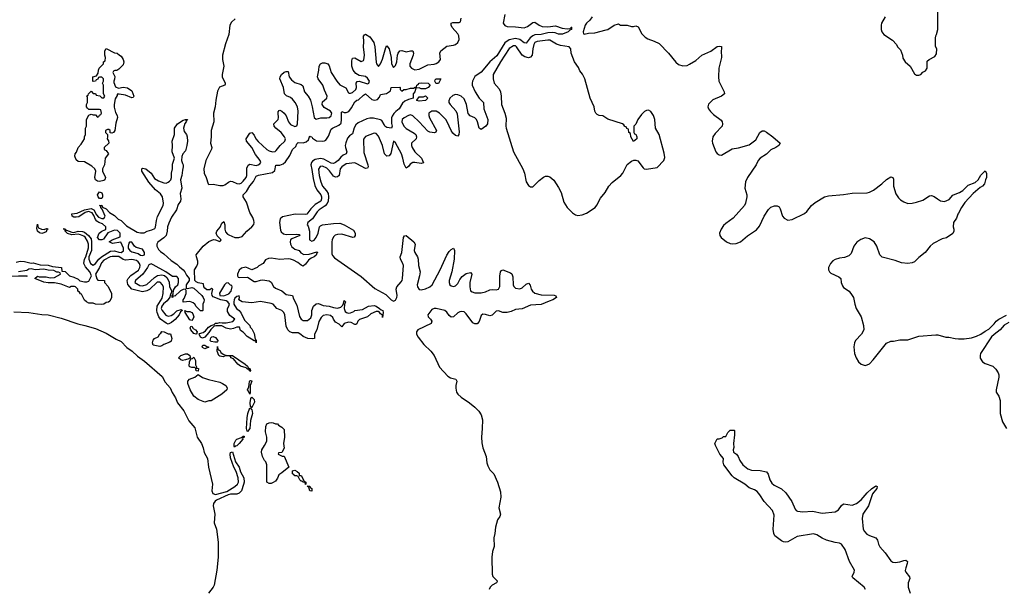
# Model space of a CAD drawing. Header units: inches. Extents: x 2494115 to 2685112, y 774173 to 915163.
# Tile 46 of 215: x 2521244 to 2530429, y 861650 to 866962. Entities that reach past the tile are written whole.
import ezdxf

# ---------------------------------------------------------------- set-up
doc = ezdxf.new("R2010")
doc.units = ezdxf.units.IN
doc.header["$MEASUREMENT"] = 0
doc.layers.add('C5826', color=7, linetype='Continuous')
doc.layers.add('C5836', color=7, linetype='Continuous')

msp = doc.modelspace()

# ---------------------------------------------------------------- linework, layer by layer
at = {"layer": 'C5826', "color": 5}
for points, elevation in [([(2525768.7, 867010), (2525754.1, 866930), (2525768.2, 866908.2), (2525790, 866899.9), (2525870, 866895.9), (2525950, 866884.9), (2525982.5, 866897.5), (2526030, 866937), (2526050, 866939), (2526089.7, 866909.7), (2526119, 866899), (2526170, 866895.9), (2526243.2, 866903.3), (2526303.7, 866883.7), (2526350, 866876.6), (2526379.5, 866880.5), (2526391.2, 866891.2), (2526396, 866890), (2526392.1, 866887.9), (2526392.1, 866870), (2526375.2, 866864.8), (2526360.9, 866850), (2526306.9, 866826.9), (2526270, 866827.2), (2526238.6, 866838.5), (2526210, 866842.8), (2526170, 866838.9), (2526110, 866824.1), (2526050, 866819.3), (2526029.3, 866810.7), (2526006.8, 866793.2), (2525970, 866741.9), (2525950, 866745.3), (2525910, 866778), (2525870, 866787.2), (2525810, 866774.6), (2525770, 866744.6), (2525693.7, 866626.3), (2525629, 866570), (2525550, 866471.8), (2525489.1, 866430.9), (2525468.7, 866390), (2525463.8, 866370), (2525465.4, 866350), (2525493.3, 866290), (2525530, 866231.2), (2525570.8, 866190), (2525574.4, 866130), (2525609.6, 866030), (2525608.7, 865990), (2525591.8, 865968.2), (2525550, 865937.7), (2525530, 865949.6), (2525515, 866010), (2525505.4, 866030), (2525490, 866046.6), (2525446.1, 866066.1), (2525427.8, 866087.8), (2525413.2, 866170), (2525390, 866223.4), (2525362, 866250), (2525330, 866262.2), (2525310, 866263.1), (2525286.1, 866253.9), (2525258.1, 866230), (2525246.8, 866206.8), (2525247, 866190), (2525258.3, 866170), (2525312.3, 866112.3), (2525325.1, 866085.1), (2525344.8, 865915.2), (2525342, 865890), (2525330, 865877.3), (2525310, 865883.4), (2525284.8, 865904.8), (2525267.6, 865927.6), (2525232.4, 866010), (2525219.5, 866030), (2525159.4, 866090), (2525130, 866110.3), (2525090, 866109.4), (2525060.7, 866090), (2525060.5, 866070), (2525067.9, 866047.9), (2525132.9, 865930), (2525126.7, 865913.3), (2525112.2, 865907.8), (2525070, 865911.9), (2525050, 865922.7), (2524970, 866009.3), (2524910, 866064.1), (2524890, 866073.3), (2524870.1, 866069.9), (2524830, 866046.3), (2524813.1, 866030), (2524809.1, 866010), (2524828.6, 865970), (2524850, 865946.3), (2524923.7, 865903.7), (2524937.9, 865890), (2524946.4, 865870), (2524941.3, 865850), (2524900.1, 865810), (2524898.7, 865790), (2524904.3, 865770), (2524930, 865730.1), (2524992.4, 865670), (2525010, 865626.6), (2524990, 865620.8), (2524930.8, 865630.8), (2524910, 865629.9), (2524885.5, 865614.5), (2524870, 865594.2), (2524850, 865578.3), (2524830, 865614), (2524819.3, 865670), (2524805.7, 865710), (2524750, 865812.8), (2524730, 865829.6), (2524705.2, 865714.8), (2524690, 865691.8), (2524669, 865689), (2524646.1, 865710), (2524627.9, 865790), (2524590, 865876.2), (2524570, 865899.3), (2524550, 865902.4), (2524470, 865872.8), (2524452.2, 865847.8), (2524455.8, 865724.2), (2524491.7, 865608.3), (2524494.8, 865590), (2524490, 865577.6), (2524470, 865574), (2524390, 865619.2), (2524370, 865626.1), (2524290, 865618.9), (2524250.1, 865590), (2524233.2, 865570), (2524225.1, 865510), (2524210, 865496.2), (2524190, 865492.4), (2524170, 865503.1), (2524134, 865554), (2524110, 865578), (2524070, 865596.9), (2524046.3, 865593.7), (2524032.4, 865567.6), (2524039.2, 865510), (2524054.1, 865450), (2524070, 865410.7), (2524106.2, 865366.2), (2524120.2, 865340.2), (2524126, 865310), (2524120.6, 865270), (2524111.5, 865248.5), (2524094.1, 865225.9), (2524038.6, 865190), (2524018.2, 865170), (2523974.7, 865105.3), (2523932, 865070), (2523926.7, 865050), (2523935.7, 865035.7), (2523946.9, 864990), (2523948.1, 864908.1), (2523970, 864896.8), (2523990, 864906.9), (2524010, 864930.2), (2524027.2, 864970), (2524040.8, 865030), (2524050, 865040.9), (2524070, 865049), (2524170, 865063), (2524230, 865064.5), (2524270, 865050.1), (2524358.1, 864998.1), (2524372.2, 864972.2), (2524372.9, 864950), (2524365.1, 864934.9), (2524351, 864930), (2524250, 864963.2), (2524210, 864960.1), (2524187.7, 864952.3), (2524170, 864937.1), (2524158.6, 864910), (2524156.5, 864890), (2524157.3, 864777.3), (2524161.8, 864761.8), (2524181.2, 864741.2), (2524430, 864567.6), (2524556.7, 864456.7), (2524660, 864400), (2524710, 864349.2), (2524730, 864338.6), (2524750, 864348.1), (2524762.9, 864370), (2524766, 864390), (2524756.1, 864450), (2524760.7, 864470), (2524803.5, 864516.5), (2524811.5, 864530), (2524815.4, 864550), (2524823.2, 864670), (2524815.3, 864695.3), (2524796.2, 864730), (2524794.8, 864750), (2524809.8, 864790), (2524823.5, 864930), (2524832.3, 864947.7), (2524850, 864948.2), (2524920.4, 864890), (2524932.9, 864870), (2524924.8, 864810), (2524929.6, 864789.6), (2524954, 864750), (2524961, 864730), (2524964.8, 864670), (2524978.5, 864610), (2524974.3, 864574.3), (2524953.2, 864490), (2524953.5, 864470), (2524970, 864445.7), (2524990, 864442.8), (2525030, 864451.3), (2525068.7, 864470), (2525091, 864489), (2525167.5, 864630), (2525230, 864767), (2525250, 864799.5), (2525270, 864819.5), (2525290, 864830.5), (2525301.3, 864810), (2525296.3, 864730), (2525275.8, 864610), (2525251.3, 864530), (2525250.1, 864510.1), (2525257.2, 864490), (2525270, 864479.3), (2525290, 864474.8), (2525310, 864479.8), (2525330, 864500.8), (2525350, 864539.6), (2525371.6, 864568.4), (2525410, 864595), (2525450, 864606), (2525460.3, 864590), (2525441.9, 864510), (2525441.6, 864470), (2525450, 864434.9), (2525463.6, 864423.6), (2525490, 864415.2), (2525550, 864416.3), (2525590, 864425.6), (2525630, 864443.6), (2525650, 864446.7), (2525690, 864443.6), (2525710, 864449.1), (2525724.5, 864475.5), (2525723.5, 864570), (2525729.8, 864610.2), (2525737.2, 864622.8), (2525750, 864630.5), (2525822.3, 864602.3), (2525833.4, 864593.4), (2525843.9, 864563.9), (2525845.8, 864490), (2525852.6, 864472.6), (2525870, 864457.3), (2525910, 864451.4), (2525930, 864460.9), (2525970, 864497), (2525990, 864505.5), (2526004.9, 864484.9), (2526015.5, 864450), (2526026.7, 864430), (2526050, 864412.4), (2526110, 864397.5), (2526230, 864393.7), (2526246.8, 864386.8), (2526251, 864370), (2526218.8, 864350), (2526181.8, 864338.2), (2526110, 864305), (2526010, 864299.4), (2525930, 864266.2), (2525870, 864258.7), (2525830, 864239.8), (2525790, 864230.9), (2525750, 864231.9), (2525710, 864248.3), (2525690, 864245.1), (2525652.9, 864207.1), (2525630, 864201.2), (2525590, 864213.2), (2525565.1, 864214.9), (2525550, 864205.1), (2525530, 864147), (2525510, 864125.4), (2525490, 864124.8), (2525470, 864135.8), (2525410, 864220.3), (2525390, 864237.4), (2525370, 864241.6), (2525350, 864238.7), (2525330, 864228.9), (2525290, 864189.8), (2525270, 864188.7), (2525250, 864205.1), (2525230, 864233.3), (2525210.4, 864250.4), (2525130, 864269.9), (2525110, 864270.4), (2525090, 864259.2), (2525051.3, 864210), (2525056, 864190), (2525076.9, 864170), (2525088.9, 864150), (2525082.6, 864130), (2524958.9, 864070), (2524944.2, 864050), (2524944.6, 864030), (2524960.9, 864000.9), (2525012.8, 863932.8), (2525078, 863870), (2525110, 863830.7), (2525161.7, 863721.7), (2525237, 863637), (2525262, 863622), (2525311.3, 863610), (2525320.7, 863590), (2525312.4, 863550), (2525312.5, 863527.5), (2525320.3, 863490), (2525331.7, 863470), (2525361.1, 863441.1), (2525439.5, 863390), (2525488.4, 863350), (2525528.2, 863310), (2525550, 863276.3), (2525560.3, 863230), (2525559.5, 863150), (2525551.4, 863068.6), (2525555.3, 863015.3), (2525565.5, 862970), (2525594.9, 862890), (2525601.2, 862830), (2525610, 862802), (2525630, 862766), (2525666.7, 862726.7), (2525700.4, 862650), (2525730, 862558), (2525733.4, 862510), (2525714.7, 862410), (2525730.5, 862350), (2525724.4, 862330), (2525702.7, 862297.3), (2525682.9, 862230), (2525676.5, 862170), (2525667.2, 862130), (2525668.8, 862050), (2525655.8, 862004.2), (2525648.5, 861950), (2525650.2, 861790.2), (2525657.6, 861770), (2525697.3, 861730), (2525697.3, 861722.7), (2525692, 861710), (2525650, 861689.6), (2525632.4, 861670), (2525623.7, 861650)], 40), ([(2529316, 866990), (2529282.8, 866930), (2529278.8, 866910), (2529278.8, 866870), (2529286, 866850), (2529305.2, 866825.2), (2529384.7, 866770), (2529422, 866730), (2529432, 866710), (2529459.8, 866679.8), (2529478, 866630), (2529482.8, 866602.8), (2529504.7, 866570), (2529551.3, 866530), (2529590, 866458), (2529610, 866446), (2529630, 866444.7), (2529650, 866451.3), (2529670, 866472), (2529694.6, 866485.4), (2529708, 866510), (2529710, 866574), (2529728.4, 866591.6), (2529780.4, 866619.6), (2529796.4, 866643.6), (2529798, 866690), (2529787.3, 866712.7), (2529786, 866790), (2529788.4, 866811.6), (2529796.4, 866823.6), (2529808, 866870), (2529808.7, 867070)], 80), ([(2523255.3, 866970), (2523220.5, 866939.5), (2523203.2, 866910), (2523194.7, 866825.3), (2523164.3, 866735.7), (2523136.6, 866630), (2523134.6, 866590), (2523147.1, 866530), (2523132.3, 866450), (2523134.4, 866430), (2523161.1, 866370), (2523160.7, 866359.3), (2523158.8, 866350), (2523108.1, 866331.9), (2523090, 866296), (2523073.9, 866210), (2523068.3, 866150), (2523051, 866089), (2523054.7, 866010), (2523030.2, 865930), (2523031.2, 865870), (2523024.2, 865810), (2523037.4, 865770), (2523034.7, 865754.7), (2522980.1, 865650), (2522960.9, 865570), (2522965.3, 865530), (2522984.1, 865490), (2523001, 865430), (2523010, 865424.9), (2523050, 865427), (2523110, 865415.2), (2523143.1, 865416.9), (2523158.3, 865421.7), (2523191.6, 865448.4), (2523210, 865456.5), (2523230, 865453.4), (2523270, 865435.2), (2523290, 865432.6), (2523310, 865438.5), (2523330, 865455.8), (2523356.6, 865490), (2523363.4, 865510), (2523362.1, 865577.9), (2523374.1, 865605.9), (2523390, 865613.7), (2523450, 865602.3), (2523470, 865607.1), (2523483.2, 865616.8), (2523492.7, 865630), (2523486.6, 865650), (2523444.3, 865704.3), (2523410.5, 865770.5), (2523359.9, 865830), (2523358.3, 865850), (2523390, 865905.3), (2523410, 865909), (2523430, 865886.5), (2523448.4, 865850), (2523467.3, 865827.3), (2523550, 865752.8), (2523570, 865740.1), (2523601, 865730), (2523626.8, 865733.2), (2523637.9, 865742.1), (2523673.2, 865790), (2523716.5, 865830), (2523723.9, 865850), (2523715.5, 865870), (2523683.9, 865910), (2523633.5, 865950), (2523618.2, 865970), (2523615.6, 865990), (2523654.1, 866030), (2523658.6, 866050), (2523654.6, 866090), (2523656.5, 866103.5), (2523664.6, 866115.4), (2523670, 866117.8), (2523690, 866109.3), (2523710.7, 866090.7), (2523730, 866065.4), (2523752.5, 866010), (2523770, 865984.7), (2523810, 865967.4), (2523830, 865972.2), (2523835.3, 865990), (2523840.4, 866110), (2523834.6, 866150), (2523814.4, 866190), (2523790, 866220.6), (2523770, 866235.1), (2523731.9, 866251.9), (2523714.5, 866270), (2523705.5, 866330), (2523671.3, 866410), (2523675.4, 866430), (2523687.3, 866450), (2523710, 866471.4), (2523730, 866479.5), (2523750, 866478), (2523759.3, 866430), (2523780.4, 866400.4), (2523810, 866376.8), (2523870, 866358), (2523884.2, 866344.2), (2523901.8, 866290), (2523934.6, 866250), (2523955.5, 866210), (2523973.2, 866150), (2523990.3, 866050), (2524010, 866033.8), (2524054.3, 866045.7), (2524110, 866047.1), (2524130, 866051.2), (2524150, 866064.2), (2524155.7, 866090), (2524144.4, 866110), (2524083, 866143), (2524066.8, 866170), (2524070, 866196.5), (2524108.7, 866230), (2524112.7, 866250), (2524086.2, 866306.2), (2524071.4, 866351.4), (2524029.3, 866410), (2524023, 866430), (2524034.6, 866490), (2524037.1, 866530), (2524049.7, 866550), (2524070, 866558.3), (2524090, 866560.5), (2524118.5, 866550), (2524132, 866532.1), (2524150.1, 866470.1), (2524201.4, 866390), (2524230, 866355.8), (2524286.9, 866326.9), (2524310, 866280.2), (2524317.3, 866277.3), (2524330, 866276.4), (2524350, 866284.4), (2524379.7, 866310), (2524384.8, 866330), (2524383.4, 866370), (2524393.4, 866386.6), (2524410.6, 866389.4), (2524490, 866364.8), (2524500.9, 866370), (2524505.8, 866390), (2524490, 866417.4), (2524470, 866432), (2524410, 866441.9), (2524380.3, 866460.3), (2524355, 866490), (2524341.2, 866530), (2524343, 866577), (2524350, 866603.8), (2524370, 866606.7), (2524430, 866572.2), (2524450, 866580.9), (2524453.1, 866586.9), (2524459.9, 866630), (2524451.2, 866708.8), (2524455.8, 866755.8), (2524451.4, 866808.6), (2524459.1, 866820.9), (2524470, 866826.7), (2524510, 866802), (2524547.8, 866750), (2524557.7, 866710), (2524570, 866566), (2524573.6, 866550), (2524590, 866526.7), (2524610, 866549), (2524630, 866594.6), (2524658.6, 866701.4), (2524670, 866719.5), (2524690.1, 866690), (2524710.1, 866610), (2524712.8, 866550), (2524730, 866516), (2524750, 866534.9), (2524761.3, 866570), (2524767.8, 866632.2), (2524773.6, 866650), (2524790, 866673), (2524810, 866675.4), (2524850, 866663.6), (2524890, 866671.6), (2524910.2, 866670.2), (2524918, 866650), (2524914, 866630), (2524881.9, 866550), (2524883.4, 866530), (2524898.3, 866510), (2524930, 866495.4), (2524970, 866501.5), (2525050, 866539.8), (2525110, 866546.8), (2525130, 866553.3), (2525154.9, 866570), (2525169.8, 866590), (2525163.2, 866650), (2525172.4, 866670), (2525230, 866714.5), (2525290, 866723.3), (2525310, 866730.8), (2525331.6, 866750), (2525342.7, 866777.3), (2525339.7, 866810), (2525330, 866830.5), (2525278.5, 866890), (2525268.6, 866910), (2525267.6, 866930), (2525283.2, 866936.8), (2525343.4, 866936.6), (2525356.8, 866943.2), (2525363.2, 866976.8)], 40), ([(2526584, 866990), (2526562.8, 866957.2), (2526532.1, 866930), (2526519.4, 866910), (2526499.3, 866850), (2526502, 866830), (2526510, 866827.7), (2526550, 866837.1), (2526610, 866840.7), (2526713.6, 866866.4), (2526730, 866871.3), (2526790, 866911.3), (2526830, 866922), (2526850, 866912), (2526910, 866912), (2526950, 866898), (2526970, 866898), (2526990, 866904.7), (2527014, 866894), (2527046.8, 866830), (2527078.5, 866798.5), (2527103.4, 866783.4), (2527162.5, 866762.5), (2527210, 866738.8), (2527296, 866650), (2527365.1, 866565.1), (2527390, 866544.9), (2527430, 866530.6), (2527470, 866535.5), (2527493.4, 866546.6), (2527550, 866581), (2527608.7, 866630), (2527690, 866667.3), (2527750, 866710.8), (2527770, 866716), (2527790, 866711.3), (2527791, 866690), (2527786, 866670), (2527790.4, 866610), (2527765.5, 866510), (2527762.8, 866430), (2527766, 866390), (2527816, 866290), (2527818, 866270), (2527792, 866250), (2527710, 866213.2), (2527670, 866174), (2527664, 866150), (2527670.7, 866130), (2527686.9, 866106.9), (2527716.7, 866076.7), (2527786.4, 866026.4), (2527798, 866010), (2527801, 865990), (2527796, 865970), (2527730, 865900.9), (2527710.3, 865869.7), (2527704.4, 865830), (2527708.2, 865810), (2527739.1, 865730), (2527750, 865714.8), (2527770, 865700.7), (2527790, 865699.1), (2527890, 865756.3), (2527950, 865767.7), (2528050, 865795.5), (2528110, 865842), (2528149.7, 865910.3), (2528170, 865926.8), (2528190, 865926.8), (2528210, 865914), (2528270.7, 865870), (2528338, 865810), (2528326, 865790), (2528296, 865770), (2528250.4, 865749.6), (2528210, 865709.2), (2528150, 865672), (2528133.4, 865650), (2528113, 865610), (2528034, 865490), (2528015.3, 865450), (2528008.4, 865390), (2528027.7, 865330), (2528027.7, 865310), (2528014.9, 865250), (2528005.5, 865230), (2527899.1, 865110), (2527830, 865062.9), (2527810, 865043.7), (2527786.4, 865010), (2527772.4, 864970), (2527776.4, 864950), (2527788.4, 864930), (2527836.4, 864890), (2527870, 864875.8), (2527890, 864871.3), (2527926.4, 864873.6), (2527969.3, 864890), (2528034, 864946), (2528118.2, 865001.8), (2528143.7, 865036.3), (2528190, 865130.7), (2528230, 865193.4), (2528250, 865212.4), (2528286.4, 865226.4), (2528310, 865226.8), (2528330, 865218), (2528339.3, 865199.3), (2528358.4, 865130), (2528375.5, 865110), (2528410, 865092.9), (2528450, 865098.2), (2528564.9, 865155.1), (2528586.3, 865173.7), (2528631.4, 865228.6), (2528663.4, 865256.6), (2528750, 865309), (2528790, 865319.1), (2528928.9, 865331.1), (2529010, 865343.5), (2529150, 865348.1), (2529170, 865352.7), (2529210, 865372), (2529287.6, 865430), (2529330, 865472.4), (2529370, 865495.5), (2529390, 865490.8), (2529395.6, 865475.6), (2529394.4, 865410), (2529416.7, 865336.7), (2529440.3, 865300.3), (2529460.9, 865280.9), (2529490, 865263), (2529530, 865248), (2529570, 865250.5), (2529610, 865259.3), (2529670, 865279.1), (2529730, 865318.8), (2529750, 865321), (2529774.4, 865314.4), (2529804.7, 865290), (2529834.2, 865274.2), (2529870, 865266.7), (2529914.3, 865285.7), (2529950, 865326.8), (2530000, 865346.7)], 60), ([(2521210, 864702), (2521250, 864710.8), (2521290, 864706), (2521350, 864691), (2521370, 864696), (2521436, 864676), (2521510, 864673.4), (2521550, 864661), (2521634, 864650), (2521638, 864618), (2521670, 864614), (2521710, 864572), (2521750, 864562), (2521790, 864542), (2521806, 864526), (2521850, 864516), (2521870, 864516), (2521890, 864524.7), (2521914.6, 864574.6), (2521897.2, 864610), (2521856.6, 864656.6), (2521842.7, 864690), (2521849.4, 864730), (2521861.2, 864750), (2521885.4, 864834.6), (2521887, 864870), (2521877.6, 864897.6), (2521854, 864934), (2521842, 864942), (2521810, 864957.2), (2521790, 864961.2), (2521730, 864957.2), (2521690, 864967), (2521669.3, 864990), (2521668.7, 865008.7), (2521648.4, 865011.6), (2521670.8, 865010), (2521672.7, 864992.7), (2521682, 864998), (2521730, 864980.7), (2521750, 864978.8), (2521790, 864990.4), (2521830, 864986.8), (2521850, 864980.7), (2521886.8, 864950), (2521910, 864918), (2521915.5, 864890), (2521914.9, 864810), (2521890.6, 864750), (2521890.6, 864730), (2521904, 864690), (2521930, 864674), (2521951.8, 864688.2), (2521982.7, 864730), (2522006, 864750), (2522090, 864803), (2522130, 864807.7), (2522170, 864793), (2522190, 864790.7), (2522211.9, 864808.1), (2522213.2, 864830), (2522188.9, 864888.9), (2522110, 864874), (2522078, 864890), (2522108, 864910), (2522182, 864938), (2522182.7, 864970), (2522155.5, 864995.5), (2522130, 864998), (2522065.2, 864974.8), (2522024.7, 864915.3), (2522011.1, 864908.9), (2521990, 864909.2), (2521969.3, 864930), (2521986.6, 864970), (2522010, 864990.4), (2522038.9, 865001.1), (2522049, 865010), (2522049.2, 865030), (2522017.6, 865057.6), (2521982, 865070), (2521962.7, 865082.7), (2521950, 865099), (2521936, 865136), (2521920.2, 865160.2), (2521886, 865174), (2521856.1, 865163.9), (2521797, 865123), (2521770, 865119.5), (2521750, 865122), (2521734, 865130), (2521729.5, 865150.5), (2521780.7, 865159.3), (2521850, 865190.4), (2521910, 865202), (2521934.8, 865190), (2521961.6, 865141.6), (2521980.9, 865120.9), (2522010, 865106.8), (2522030, 865106.8), (2522041.2, 865130), (2522014.6, 865194.6), (2522002, 865210), (2522002, 865222), (2521989.2, 865230), (2522010, 865231.3), (2522015.3, 865215.3), (2522050, 865197.1), (2522083.4, 865163.4), (2522130, 865134.9), (2522161.3, 865101.3), (2522190.5, 865090), (2522240.2, 865040.2), (2522341.2, 864981.2), (2522370, 864973.6), (2522405.9, 864974.1), (2522433.2, 864990), (2522477.1, 865002.9), (2522503.9, 865016.1), (2522511.7, 865028.3), (2522519.7, 865090), (2522530, 865126.8), (2522582.4, 865230), (2522585.6, 865250), (2522577, 865310), (2522559.1, 865339.1), (2522510, 865374.5), (2522450, 865446), (2522385.1, 865550), (2522382.7, 865570), (2522390, 865577.3), (2522421, 865570), (2522470.5, 865530), (2522502.6, 865482.6), (2522539.2, 865459.2), (2522590, 865440.5), (2522610, 865439.1), (2522630, 865446), (2522643.2, 865456.8), (2522654, 865470), (2522659, 865490), (2522661.2, 865530), (2522669.5, 865570), (2522670, 865614), (2522688.7, 865670), (2522667.6, 865730), (2522669.6, 865789.6), (2522665.1, 865830), (2522687.3, 865890), (2522689.7, 865950), (2522716, 865990), (2522770, 866024), (2522790.9, 866030.9), (2522810, 866031.3), (2522806, 866026), (2522794, 866026), (2522798.8, 866018.8), (2522797.3, 866010), (2522785.8, 865994.2), (2522773.7, 865950), (2522778.4, 865918.4), (2522799.1, 865890), (2522807.7, 865870), (2522810.3, 865830), (2522804.9, 865790), (2522790, 865738), (2522766, 865710), (2522755.2, 865684.8), (2522754.9, 865650), (2522762, 865622), (2522770.3, 865610), (2522770.3, 865590), (2522761.7, 865558.3), (2522757.1, 865510), (2522744.9, 865470), (2522755.6, 865390), (2522740.3, 865339.7), (2522748.2, 865290), (2522743.8, 865270), (2522721.6, 865238.4), (2522708.4, 865190), (2522660.5, 865119.5), (2522634.1, 865065.9), (2522622, 865030), (2522619.6, 864990), (2522610.2, 864950), (2522590, 864926.9), (2522533.6, 864886.4), (2522524.4, 864870), (2522523.1, 864850), (2522538.9, 864818.9), (2522558.9, 864798.9), (2522590, 864778), (2522657.8, 864717.8), (2522710, 864683.8), (2522736.3, 864656.3), (2522770.4, 864630), (2522784.9, 864610), (2522799.9, 864579.9), (2522824.9, 864550), (2522824.9, 864530), (2522797.3, 864490), (2522798, 864458), (2522810, 864456), (2522850, 864464.9), (2522870, 864458.4), (2522942, 864390), (2522956.3, 864370), (2522964.7, 864350), (2522962, 864330), (2522952, 864310), (2522954, 864250), (2522950, 864246), (2522930, 864246), (2522888.9, 864288.9), (2522878, 864310), (2522863.1, 864323.1), (2522830, 864334), (2522770, 864328), (2522769.7, 864350.3), (2522778.4, 864361.6), (2522795.6, 864410), (2522797.5, 864437.5), (2522790, 864448.7), (2522770, 864446), (2522744.9, 864435.1), (2522690, 864384), (2522674, 864386), (2522674, 864374), (2522666, 864370), (2522666, 864394), (2522676.4, 864403.6), (2522680.4, 864439.6), (2522698, 864470), (2522718, 864490), (2522726, 864510), (2522726, 864550), (2522710, 864566), (2522670, 864566), (2522608, 864610), (2522490, 864677.2), (2522470, 864685.2), (2522450, 864675.3), (2522437.3, 864650), (2522392, 864588), (2522324, 864530), (2522318.8, 864510), (2522363.8, 864483.8), (2522390, 864480.5), (2522430, 864493.4), (2522501.7, 864558.3), (2522530, 864576.4), (2522570, 864582), (2522595.3, 864575.3), (2522618, 864558), (2522638.8, 864518.8), (2522642.8, 864470), (2522662, 864430), (2522654, 864406), (2522650, 864406), (2522645.4, 864374.6), (2522618.5, 864341.5), (2522586.2, 864313.8), (2522570.6, 864290), (2522564.9, 864270), (2522573.4, 864250), (2522607.3, 864207.3), (2522630, 864196.4), (2522657.7, 864202.3), (2522681.5, 864218.5), (2522710, 864247.3), (2522750, 864258), (2522762, 864250), (2522743.5, 864236.5), (2522730.6, 864210), (2522693.3, 864166.7), (2522660.9, 864139.1), (2522630, 864123.7), (2522610, 864132.3), (2522558, 864170), (2522542, 864190), (2522525.1, 864230), (2522522, 864250), (2522525.1, 864290), (2522573.6, 864366.4), (2522583.6, 864410), (2522584.5, 864470), (2522573.1, 864493.1), (2522558, 864510), (2522550, 864515.6), (2522525.3, 864514.7), (2522455.1, 864444.9), (2522430, 864432.3), (2522390, 864422.9), (2522289.5, 864449.5), (2522252.1, 864492.1), (2522246.6, 864530), (2522255.1, 864550), (2522282.3, 864577.7), (2522353.3, 864626.7), (2522363.7, 864650), (2522366.6, 864670), (2522360.9, 864690), (2522350, 864705.2), (2522334.9, 864714.9), (2522290, 864725.1), (2522230, 864719.5), (2522210, 864726), (2522170, 864753.2), (2522105.8, 864754.2), (2522088.1, 864751.9), (2522030, 864719.3), (2522006, 864694), (2521987.3, 864650), (2521951, 864590), (2521965.4, 864545.4), (2521972.7, 864532.7), (2522034, 864530), (2522034, 864510), (2522070, 864474), (2522102, 864410), (2522102, 864370), (2522083.6, 864336.4), (2522071.6, 864328.4), (2522050, 864326), (2522030, 864308), (2522010, 864306), (2521950, 864308), (2521930, 864318), (2521890, 864318), (2521866, 864330), (2521850, 864346), (2521822, 864402), (2521810, 864406), (2521802, 864422), (2521786, 864430), (2521786, 864450), (2521766, 864470), (2521754.6, 864474.6), (2521725.4, 864474.6), (2521710, 864466), (2521630, 864497.2), (2521570, 864509.2), (2521510, 864509.2), (2521470, 864515.3), (2521386, 864550), (2521410, 864571.3), (2521424.7, 864564.7), (2521490, 864562.8), (2521530, 864556), (2521570, 864558), (2521626, 864590), (2521622, 864602), (2521607.3, 864607.3), (2521590, 864608), (2521562, 864622), (2521510, 864625.2), (2521470, 864635.3), (2521390, 864628.7), (2521350, 864638), (2521330, 864635.3), (2521310, 864622), (2521234, 864610)], 20), ([(2530000, 865157.2), (2529996.3, 865150), (2529982.8, 865110), (2529956, 865070), (2529951.1, 865031.1), (2529958, 865010), (2529958, 864990), (2529950, 864968.7), (2529890, 864929), (2529850, 864919), (2529765.8, 864874.2), (2529736, 864850), (2529690.4, 864789.6), (2529630, 864745.2), (2529590, 864705.2), (2529570, 864696), (2529530, 864689.2), (2529470, 864694), (2529410, 864716), (2529290, 864749), (2529266, 864770), (2529240.7, 864850), (2529214.5, 864890), (2529170, 864918), (2529130, 864926.3), (2529090, 864913.3), (2529052.3, 864887.7), (2529025.3, 864850), (2528998.9, 864781.1), (2528979.5, 864760.5), (2528936.7, 864743.3), (2528890, 864738.3), (2528850, 864726.6), (2528827.6, 864712.4), (2528807, 864690), (2528788.9, 864650), (2528788.8, 864630), (2528798.4, 864610), (2528810, 864597.1), (2528884.5, 864564.5), (2528904.7, 864550), (2528907.3, 864510), (2528918.8, 864478.8), (2528930, 864464.9), (2528980.7, 864430), (2529010.8, 864390), (2529020.7, 864370), (2529033, 864310), (2529048.2, 864270), (2529093.4, 864190), (2529115.5, 864110), (2529117.3, 864070), (2529097.3, 864030), (2529040.5, 863970), (2529030.5, 863950), (2529023.8, 863910), (2529030.4, 863850), (2529045.7, 863810), (2529070, 863770.5), (2529093.4, 863750), (2529130, 863738.3), (2529150, 863742.3), (2529170, 863753.4), (2529206.3, 863790), (2529330, 863946), (2529370, 863962.8), (2529396.5, 863963.5), (2529455.3, 863975.3), (2529530, 863976), (2529630, 864010.8), (2529790, 864022.8), (2529810, 864022.8), (2529882, 864002), (2529910, 864000.7), (2529970, 863988), (2530000, 863987.4)], 60), ([(2521232.7, 864572.7), (2521310, 864574), (2521314, 864570), (2521310, 864568), (2521070, 864569)], 20), ([(2521190, 864237.1), (2521330, 864230.9), (2521450, 864213.1), (2521510, 864209.3), (2521630, 864177.4), (2521785.2, 864125.2), (2521851.2, 864111.2), (2521950, 864082.5), (2522050, 864037.6), (2522143.4, 863983.4), (2522190, 863961.8), (2522245.1, 863905.1), (2522292.4, 863872.4), (2522343, 863823), (2522410, 863776.5), (2522574, 863634), (2522602.1, 863582.1), (2522646.5, 863530), (2522665.4, 863485.4), (2522696.1, 863436.1), (2522715.2, 863390), (2522775.7, 863315.7), (2522822.1, 863222.1), (2522877.6, 863157.6), (2522899.4, 863070), (2522939.3, 863010), (2522954.7, 862970), (2522964.8, 862924.8), (2522997.1, 862870), (2523006.3, 862790), (2523043.5, 862630), (2523036.8, 862570), (2523045.2, 862545.2), (2523070, 862533), (2523176.6, 862563.4), (2523251.9, 862608.1), (2523277.2, 862630), (2523284.4, 862650), (2523281.2, 862690), (2523263.9, 862750), (2523241.5, 862790), (2523210, 862875.3), (2523206.2, 862910), (2523210, 862926), (2523230, 862932), (2523258.4, 862838.4), (2523291.4, 862790), (2523305.3, 862745.3), (2523335, 862690), (2523338.8, 862650), (2523333.4, 862626.6), (2523312.4, 862570), (2523292.5, 862547.5), (2523270, 862538.5), (2523210, 862538.7), (2523187.7, 862532.3), (2523079.4, 862480.6), (2523067.3, 862472.7), (2523052.1, 862450), (2523048, 862428), (2523063.2, 862350), (2523058.3, 862270), (2523081.3, 862210), (2523094.4, 862090), (2523094.4, 861950), (2523083.2, 861830), (2523058, 861690), (2523048.5, 861670), (2523006.4, 861613.6)], 20), ([(2529133.6, 861650), (2529122, 861670), (2529016.2, 861756.2), (2529009.2, 861770), (2529027.6, 861810), (2529031.1, 861830), (2528984.6, 861910), (2528943.1, 862023.1), (2528910, 862069.8), (2528890, 862079.3), (2528850, 862085.8), (2528769.5, 862110), (2528730, 862127.1), (2528679.7, 862159.7), (2528650, 862168), (2528495.9, 862144.1), (2528410, 862093.3), (2528390, 862089.7), (2528370, 862091.6), (2528350, 862101.6), (2528287.6, 862147.6), (2528278.4, 862170), (2528271.6, 862210), (2528282.7, 862342.7), (2528264.8, 862384.8), (2528189.4, 862470), (2528149.6, 862530), (2528122.3, 862562.3), (2528099.3, 862579.3), (2528050, 862597.2), (2528009, 862630), (2527910, 862689.3), (2527890, 862709.2), (2527812.7, 862810), (2527805.6, 862834.4), (2527808, 862870), (2527774, 862910), (2527734, 862990), (2527729.2, 863010.8), (2527750, 863054), (2527770, 863054), (2527796.4, 863063.6), (2527810, 863074), (2527830, 863074), (2527848.4, 863111.6), (2527870, 863134), (2527910, 863134), (2527911.3, 863130), (2527913.4, 863090), (2527902.8, 863010), (2527906.4, 862973.6), (2527898, 862950), (2527902, 862930), (2527930, 862911), (2527946, 862890), (2527961, 862850), (2527990.5, 862810.5), (2528035.2, 862775.2), (2528070, 862760.7), (2528150, 862759.1), (2528210, 862746), (2528225.2, 862725.2), (2528242.4, 862670), (2528261.5, 862641.5), (2528282.2, 862622.2), (2528350, 862588.8), (2528390.1, 862550.1), (2528445.5, 862470), (2528478, 862398), (2528486.5, 862386.5), (2528499.6, 862379.6), (2528550, 862372.6), (2528638.4, 862378.4), (2528730, 862359.5), (2528850, 862373.1), (2528882, 862390), (2528910, 862431), (2528930, 862447.3), (2529010, 862435.2), (2529050, 862449.1), (2529093.8, 862486.2), (2529149.7, 862550), (2529190, 862587.3), (2529230, 862614.8), (2529242, 862610), (2529239.1, 862590), (2529199.2, 862540.8), (2529160.3, 862430), (2529107.6, 862350), (2529102.6, 862310), (2529113.4, 862210), (2529123.2, 862190), (2529146.1, 862166.1), (2529170, 862151.1), (2529230.4, 862130), (2529244.9, 862110), (2529255.2, 862070), (2529266.4, 862046.4), (2529317, 861990), (2529370, 861915.8), (2529390, 861902.6), (2529410, 861898.9), (2529453.7, 861906.3), (2529490, 861919.1), (2529510, 861921), (2529524.7, 861910), (2529524, 861890), (2529508.7, 861851.3), (2529505.1, 861825.1), (2529508.9, 861808.9), (2529545.5, 861765.5), (2529548, 861750), (2529532.4, 861710), (2529532.4, 861670), (2529550, 861614.8)], 40)]:
    msp.add_lwpolyline(points, dxfattribs=dict(at, elevation=elevation))
for points, elevation in [([(2526170, 866772.5), (2526070, 866758.8), (2526050, 866749.8), (2526040.6, 866730), (2526030.1, 866690), (2526023.7, 866630), (2526010, 866612.5), (2525990, 866607.4), (2525955.6, 866615.6), (2525930.7, 866630.7), (2525878.3, 866710), (2525870, 866717.3), (2525850, 866717.6), (2525810, 866691.9), (2525728, 866570), (2525661.6, 866450), (2525660.5, 866410), (2525670.7, 866370), (2525717.4, 866317.4), (2525730.4, 866290), (2525736.5, 866250), (2525737, 866170), (2525770.3, 866090.3), (2525782.8, 866042.8), (2525779.6, 865970), (2525782.7, 865950), (2525850.2, 865730), (2525936.1, 865570), (2525951.5, 865530), (2525967.9, 865450), (2525990, 865415.8), (2526010, 865402), (2526030, 865404.9), (2526090, 865463.8), (2526130, 865494.4), (2526150, 865503.8), (2526170, 865503.8), (2526190, 865495.5), (2526226.9, 865466.9), (2526270, 865396.3), (2526294.9, 865350), (2526319.5, 865259.5), (2526351.6, 865211.6), (2526402.2, 865162.2), (2526430, 865142.6), (2526450, 865137.4), (2526490, 865143.6), (2526530, 865158.9), (2526611.6, 865210), (2526627.7, 865232.3), (2526661.5, 865298.5), (2526706, 865350), (2526741.2, 865410), (2526770, 865442.8), (2526852.1, 865507.9), (2526869.2, 865530), (2526910, 865612), (2526950, 865642), (2526971.6, 865651.6), (2526990, 865652), (2527010, 865644.7), (2527059.1, 865579.1), (2527070, 865570.8), (2527090, 865567.7), (2527190, 865583.8), (2527253.6, 865650), (2527262, 865678), (2527256.6, 865716.6), (2527209.6, 865890), (2527174, 865950), (2527169.6, 866030), (2527157.6, 866070), (2527130, 866106.6), (2527110, 866117), (2527090, 866116), (2527072.7, 866107.3), (2527043.4, 866076.6), (2527011.3, 866030), (2526991.6, 865988.4), (2526974, 865970), (2526974, 865910), (2526978, 865898), (2526990, 865894), (2527002, 865870), (2527002, 865850), (2526970, 865826), (2526946, 865870), (2526942, 865902), (2526926, 865910), (2526922, 865942), (2526907.3, 865947.3), (2526902, 865962), (2526890, 865966), (2526880.4, 865980.4), (2526866, 865990), (2526730, 866035.3), (2526684.7, 866064.7), (2526650, 866069.2), (2526630, 866079), (2526619, 866090), (2526609, 866110), (2526604, 866150), (2526565.2, 866230), (2526516, 866410), (2526494, 866454), (2526470, 866485.2), (2526455.8, 866515.8), (2526420.9, 866570), (2526389.3, 866650), (2526385.2, 866690), (2526370, 866709), (2526290, 866722.4), (2526250, 866734.4), (2526190, 866771.1)], 60), ([(2522164.7, 866324.7), (2522210, 866332.7), (2522250, 866326.8), (2522290, 866298.8), (2522310.5, 866249.5), (2522303.6, 866236.4), (2522290, 866234), (2522230, 866258), (2522171.6, 866268.4), (2522154, 866266), (2522154, 866254), (2522135.3, 866224.7), (2522124.9, 866170), (2522124.9, 866144.9), (2522137.5, 866097.5), (2522153.4, 866070), (2522156.3, 866050), (2522141.6, 865998.4), (2522133, 865930), (2522118, 865910), (2522104.7, 865904.7), (2522088.4, 865908.4), (2522088, 865930), (2522076.5, 865936.5), (2522062, 865938), (2522044.7, 865930), (2522044.7, 865910), (2522062, 865890), (2522064.7, 865870), (2522061, 865850), (2522072.4, 865832.4), (2522075.5, 865810), (2522031.3, 865770), (2522032, 865750), (2522050, 865741), (2522072.2, 865710), (2522040.7, 865670), (2522034, 865610), (2522018, 865570), (2522015.5, 865550), (2522045.5, 865490), (2522038, 865470), (2522030, 865462), (2521990, 865453.2), (2521970, 865457.2), (2521950, 865469.2), (2521943.7, 865490), (2521955.3, 865550), (2521944, 865570), (2521917.6, 865597.6), (2521850, 865635.3), (2521790, 865639), (2521770, 865655.3), (2521759, 865690), (2521762, 865710), (2521774, 865726), (2521788.7, 865770), (2521818, 865802), (2521848, 865850), (2521848.7, 865870), (2521858, 865890), (2521858, 865950), (2521868, 865970), (2521868, 866030), (2521888.4, 866071.6), (2521910, 866082), (2521930, 866074), (2521950, 866074), (2521970, 866054), (2521982, 866058), (2521987.3, 866072.7), (2522002, 866078), (2522006, 866090), (2522002, 866122), (2521990, 866126), (2521890, 866126), (2521876.4, 866136.4), (2521868, 866150), (2521868, 866170), (2521878, 866190), (2521878, 866238), (2521868.7, 866250), (2521882, 866258), (2521886, 866270), (2521910, 866294), (2521930, 866274), (2521950, 866274), (2521958, 866258), (2521992.7, 866252.7), (2522010, 866234), (2522030, 866234), (2522038, 866250), (2522026, 866270), (2522026, 866350), (2522018, 866370), (2522026, 866390), (2522026, 866410), (2522010, 866426), (2521990, 866426), (2521978, 866422), (2521972.7, 866407.3), (2521958, 866402), (2521952.7, 866387.3), (2521930, 866386), (2521926, 866390), (2521926, 866430), (2521962, 866438), (2521976.4, 866463.6), (2521978, 866490), (2521986, 866510), (2522026, 866550), (2522026, 866570), (2522042, 866578), (2522046, 866610), (2522038, 866630), (2522038, 866670), (2522050, 866692), (2522130, 866652), (2522154, 866650), (2522174, 866630), (2522190, 866622), (2522210, 866591.3), (2522216.3, 866570), (2522210, 866542), (2522170, 866502), (2522150, 866488.7), (2522132, 866488), (2522118, 866482), (2522114, 866470), (2522130.7, 866430.7), (2522130, 866406), (2522122, 866390), (2522123.6, 866376.4), (2522136.9, 866336.9)], 20), ([(2524990, 866318), (2524970, 866326), (2524938, 866322), (2524931.6, 866288.4), (2524914, 866270), (2524914, 866230), (2524870, 866219), (2524837.1, 866202.9), (2524816.4, 866183.6), (2524782.8, 866130), (2524752.9, 866107.1), (2524734.3, 866085.7), (2524717.5, 866062.5), (2524713.1, 866046.9), (2524712.4, 865992.4), (2524719.3, 865970), (2524712, 865950), (2524670, 865957.2), (2524650, 865969.5), (2524645.4, 865985.4), (2524622, 866022), (2524609.6, 866029.6), (2524545.1, 866045.1), (2524510, 866044.5), (2524483.4, 866036.6), (2524400.8, 865999.2), (2524378.7, 865981.3), (2524365.1, 865954.9), (2524350, 865897.2), (2524322, 865878), (2524302.6, 865857.4), (2524286, 865814), (2524281.7, 865790), (2524283.7, 865770), (2524295.8, 865730), (2524290.5, 865710), (2524261.6, 865698.4), (2524239.9, 865680.1), (2524215.6, 865650), (2524190.3, 865630), (2524170, 865621.1), (2524150, 865624.8), (2524080.3, 865660.3), (2524050, 865666.1), (2524001.8, 865658.2), (2523976.1, 865643.9), (2523964.9, 865630), (2523959.3, 865610), (2523970, 865566), (2523981, 865481), (2523996.4, 865416.4), (2524016.3, 865376.3), (2524052.7, 865330), (2524060.2, 865310), (2524060.9, 865290), (2524054, 865270), (2524001.7, 865238.3), (2523961.4, 865198.6), (2523921.6, 865150), (2523910, 865146.6), (2523812.4, 865147.6), (2523696.7, 865123.3), (2523674.1, 865105.9), (2523668.8, 865070), (2523677.8, 864997.8), (2523684.1, 864984.1), (2523704.7, 864964.7), (2523730, 864958.3), (2523830, 864962.3), (2523850, 864958), (2523858, 864950), (2523781.7, 864918.3), (2523771.2, 864908.8), (2523766.7, 864890), (2523770.2, 864870), (2523783.6, 864843.6), (2523793.9, 864833.9), (2523810, 864823.6), (2523850, 864811.1), (2523868.2, 864788.2), (2523893.4, 864773.4), (2523944.8, 864775.2), (2524016.2, 864796.2), (2524024, 864790), (2524016, 864784), (2524010, 864766), (2523991.3, 864750), (2523962.2, 864737.8), (2523939.5, 864720.5), (2523910, 864680.7), (2523890, 864664.5), (2523870, 864672.8), (2523837.7, 864697.7), (2523799.2, 864719.2), (2523770, 864728.3), (2523750, 864731.2), (2523670, 864726.5), (2523590, 864736.8), (2523564.3, 864735.7), (2523538.5, 864721.5), (2523515.8, 864690), (2523474.5, 864665.5), (2523460.5, 864650), (2523411, 864630), (2523353.9, 864653.9), (2523314.2, 864645.8), (2523292.8, 864627.2), (2523275.5, 864590), (2523274.8, 864574.8), (2523281.4, 864561.4), (2523296.8, 864556.8), (2523370, 864559.6), (2523430, 864522), (2523450, 864521.8), (2523490, 864533.8), (2523510, 864535.1), (2523570, 864526.9), (2523590, 864513.7), (2523612.8, 864472.8), (2523630, 864456.9), (2523690, 864433), (2523730, 864398.5), (2523790, 864390.5), (2523798.4, 864358.4), (2523830, 864301), (2523853.6, 864193.6), (2523868.8, 864168.8), (2523890, 864156.9), (2523930, 864158), (2523959.4, 864180.6), (2523968.1, 864210), (2523970, 864251), (2523985.1, 864290), (2524010, 864313.8), (2524030, 864317), (2524076.1, 864296.1), (2524130, 864291.1), (2524170, 864277.4), (2524210, 864272.2), (2524238.4, 864281.6), (2524259.3, 864300.7), (2524266, 864314), (2524270, 864342), (2524282, 864330), (2524273.4, 864306.6), (2524270.4, 864270), (2524280.7, 864240.7), (2524291.9, 864231.9), (2524310, 864224.9), (2524330, 864227.3), (2524359.7, 864240.3), (2524370, 864250.4), (2524441.5, 864258.5), (2524498, 864290), (2524550, 864296), (2524570, 864290.8), (2524602, 864270), (2524615.3, 864255.3), (2524630.7, 864250), (2524636, 864230), (2524630, 864186), (2524628, 864208), (2524610, 864218), (2524598, 864238), (2524590, 864242), (2524570, 864241.2), (2524521.1, 864218.9), (2524490, 864189.7), (2524413.7, 864166.3), (2524397.3, 864150), (2524390, 864126), (2524379.8, 864120.2), (2524370, 864119), (2524337.5, 864137.5), (2524310, 864142.7), (2524272.4, 864127.6), (2524250, 864099), (2524223.3, 864123.3), (2524190, 864142.9), (2524170, 864169.4), (2524165.3, 864185.3), (2524144.7, 864204.7), (2524110, 864208.7), (2524076.5, 864203.5), (2524055.1, 864184.9), (2524033.7, 864146.3), (2524016.4, 864070), (2523994.4, 864030), (2523995.5, 863990), (2523974.9, 863985.1), (2523931.3, 863988.7), (2523890, 864006.4), (2523867.2, 864027.2), (2523841.5, 864041.5), (2523790, 864042.9), (2523763.1, 864050), (2523745.7, 864070), (2523730, 864105.1), (2523716.8, 864210), (2523708.9, 864230), (2523689.4, 864249.4), (2523642.7, 864270), (2523608.5, 864308.5), (2523590, 864316.8), (2523490, 864335.4), (2523410, 864321.1), (2523318, 864330), (2523288.7, 864350), (2523295.3, 864370), (2523290, 864386), (2523270, 864382), (2523250, 864364), (2523243.8, 864350), (2523240.4, 864330), (2523243.1, 864310), (2523268.1, 864268.1), (2523290.4, 864250), (2523310, 864224), (2523341.6, 864161.6), (2523390, 864110.3), (2523395.5, 864095.5), (2523410, 864078.7), (2523430, 864036.3), (2523442, 863982), (2523450, 863972), (2523450, 863948.7), (2523447.3, 863967.3), (2523432.7, 863967.3), (2523366.3, 864006.3), (2523330, 864048), (2523303.1, 864063.1), (2523294, 864094), (2523270, 864095.1), (2523238.5, 864081.5), (2523210, 864076.2), (2523170, 864087), (2523130, 864107), (2523072.5, 864107.5), (2523057.3, 864102.7), (2523026.2, 864073.8), (2523010, 864046), (2522970, 864002), (2522950, 863992.7), (2522930, 864002.7), (2522922.5, 864022.5), (2522914, 864030), (2522922.9, 864037.1), (2522955.2, 864044.8), (2522978, 864062), (2523005.7, 864094.3), (2523030, 864110.6), (2523059.3, 864120.7), (2523070, 864130.6), (2523090, 864130.8), (2523110, 864138.8), (2523133.7, 864133.7), (2523170, 864134), (2523216.6, 864143.4), (2523231.4, 864148.6), (2523252.3, 864170), (2523204.4, 864204.4), (2523181.3, 864241.3), (2523181.6, 864270), (2523194.7, 864290), (2523200.5, 864310), (2523186.6, 864330), (2523170, 864341.4), (2523122, 864350), (2523050, 864378.4), (2523039.6, 864390), (2523036.2, 864410), (2523046, 864450), (2523034, 864454), (2523016.4, 864443.6), (2522990, 864441.6), (2522970, 864457.2), (2522962.9, 864470), (2522958, 864498), (2522908.2, 864508.2), (2522890, 864517), (2522877, 864530), (2522874.7, 864630), (2522895.9, 864664.1), (2522906, 864690), (2522906.2, 864710), (2522893, 864750), (2522891.5, 864770), (2522954.6, 864850), (2523010, 864895), (2523053, 864913), (2523070.5, 864910.5), (2523110, 864894), (2523118.7, 864901.3), (2523123.7, 864910), (2523085.7, 864945.7), (2523077.7, 864970), (2523083.1, 864990), (2523113.3, 865026.7), (2523130, 865064), (2523150, 865079.1), (2523158, 865050), (2523158.2, 865010), (2523164, 864984), (2523182, 864962), (2523194.4, 864954.4), (2523250, 864932.3), (2523288.6, 864931.4), (2523318.5, 864941.5), (2523363.6, 864990), (2523411.1, 865028.9), (2523427.3, 865052.7), (2523431.5, 865070), (2523428.5, 865090), (2523417.6, 865117.6), (2523390, 865163.7), (2523359.7, 865259.7), (2523328.8, 865310), (2523328.5, 865330), (2523360.2, 865359.8), (2523390, 865411.3), (2523425.6, 865454.4), (2523450, 865501.5), (2523471.7, 865511.7), (2523603.6, 865536.4), (2523625.3, 865554.7), (2523633.6, 865606.4), (2523670, 865604.2), (2523702.4, 865617.6), (2523722.4, 865637.6), (2523763.8, 865696.2), (2523790, 865751.6), (2523819.2, 865780.8), (2523830, 865802.8), (2523843.3, 865816.7), (2523890, 865813.1), (2523917.5, 865822.5), (2523938.5, 865841.5), (2523950, 865878), (2523953.2, 865873.2), (2523970, 865870.4), (2523976.5, 865856.5), (2524013.7, 865833.7), (2524071.6, 865828.4), (2524088.7, 865831.3), (2524101, 865839), (2524123.3, 865876.7), (2524150, 865940.4), (2524162, 865950), (2524222.3, 865977.7), (2524241.6, 865998.4), (2524247.6, 866030), (2524244.8, 866095.2), (2524250, 866106.8), (2524270, 866096.4), (2524290, 866097), (2524314.5, 866105.5), (2524340.8, 866139.2), (2524370, 866197.1), (2524390, 866211.8), (2524404.4, 866215.6), (2524450, 866258.8), (2524468.7, 866270), (2524530, 866218.8), (2524550, 866213), (2524570, 866213.4), (2524582.7, 866217.3), (2524602, 866238), (2524610, 866264.7), (2524666, 866274), (2524702, 866298), (2524710, 866331), (2524790, 866332), (2524794, 866330), (2524794, 866310), (2524810, 866294), (2524828, 866312), (2524850, 866312), (2524890, 866322), (2524918, 866322), (2524934, 866334), (2524946, 866334), (2524948, 866350), (2524962, 866358), (2524970, 866370.7), (2524994, 866374), (2525054, 866370), (2525074, 866350), (2525054, 866330), (2525030, 866318)], 20), ([(2525130, 866366), (2525126, 866370), (2525118, 866390), (2525120.4, 866399.6), (2525130, 866411.3), (2525171.6, 866411.6), (2525150, 866366)], 20), ([(2524970, 866202.7), (2524949.1, 866209.1), (2524948, 866212), (2524970, 866242), (2525010, 866242), (2525030, 866252), (2525052, 866230), (2525030, 866209.3)], 20), ([(2521990, 865293.2), (2521976, 865310), (2521969.5, 865329.5), (2521990, 865356), (2522010, 865346), (2522017.1, 865330), (2522017.1, 865310), (2522010, 865294)], 20), ([(2521474, 865006), (2521494, 865014), (2521511.3, 865011.3), (2521498, 865002), (2521490, 864985.2), (2521470, 864974), (2521450, 864969.5), (2521430, 864974), (2521409.4, 864990), (2521402.7, 865017.3), (2521410, 865054), (2521413.2, 865033.2), (2521421.1, 865021.1), (2521447.1, 865007.1)], 20), ([(2522290, 864888), (2522270, 864888), (2522262.8, 864877.2), (2522256, 864850), (2522256, 864830), (2522271, 864810), (2522290, 864797.3), (2522350, 864780.7), (2522370, 864767.3), (2522390, 864762.8), (2522408, 864770), (2522409, 864790), (2522390, 864822), (2522330, 864839), (2522315.3, 864850)], 20), ([(2523190, 864508.7), (2523170, 864504), (2523156, 864490), (2523108.5, 864411.5), (2523111, 864391), (2523150, 864388.2), (2523193.7, 864406.3), (2523216, 864430), (2523226, 864470), (2523222, 864482), (2523210, 864486)], 20), ([(2522850, 864157.2), (2522830, 864164), (2522788.7, 864230), (2522786, 864250), (2522802, 864242), (2522830, 864240.7), (2522850.6, 864230.6), (2522859.9, 864219.9), (2522868, 864190), (2522860.7, 864170)], 20), ([(2522890, 864029.7), (2522870, 864037), (2522839.5, 864070), (2522835.3, 864090), (2522840.2, 864099.8), (2522850, 864104.7), (2522862.6, 864082.6), (2522883, 864070), (2522900.7, 864050), (2522894, 864030)], 20), ([(2522630, 864034), (2522650, 864034), (2522662, 863990), (2522656, 863964), (2522645.4, 863954.6), (2522590, 863933.2), (2522570, 863919.3), (2522550, 863916), (2522487.9, 863927.9), (2522482, 863950), (2522490, 863973), (2522502.4, 863990), (2522534.8, 864005.2), (2522550, 864033.7), (2522561.2, 864038.8), (2522570, 864054), (2522591.6, 864051.6)], 20), ([(2523086, 863954), (2523065.5, 863954.5), (2523030, 863960.9), (2523022, 863970), (2523025.8, 863994.2), (2523036.2, 864003.8), (2523050, 864008.2), (2523070, 863997.1), (2523092.2, 863970), (2523090, 863958)], 20), ([(2522970, 863892.7), (2522950, 863905.2), (2522947.3, 863912.7), (2522954, 863926), (2522970, 863927.3), (2522990, 863914.9), (2523010, 863909.3)], 20), ([(2523390, 863681.2), (2523382, 863702), (2523370, 863703.7), (2523356.6, 863716.6), (2523304.2, 863730), (2523280.5, 863750), (2523238.5, 863798.5), (2523214, 863810), (2523214.6, 863814.6), (2523204, 863824), (2523170, 863829.2), (2523142.5, 863817.5), (2523110, 863823.5), (2523103, 863830), (2523087.6, 863870), (2523090, 863914), (2523091.3, 863890), (2523100.7, 863880.7), (2523110, 863878.8), (2523119.5, 863859.5), (2523143.4, 863843.4), (2523170, 863830.6), (2523230.8, 863830), (2523348.4, 863750), (2523370.4, 863730), (2523375.9, 863715.9), (2523390.4, 863710), (2523396.3, 863690)], 20), ([(2522838, 863802), (2522830, 863806), (2522822, 863798), (2522790, 863789), (2522763.1, 863783.1), (2522746, 863790), (2522726, 863810), (2522748.4, 863831.6), (2522790, 863844.7), (2522810, 863844.7), (2522832, 863830)], 20), ([(2522910, 863686), (2522890, 863688), (2522888, 863708), (2522878, 863718), (2522850, 863719), (2522830, 863724), (2522824, 863730), (2522828.7, 863771.3), (2522840.4, 863799.6), (2522856.4, 863803.6), (2522870, 863814), (2522883.6, 863783.6), (2522884.7, 863744.7), (2522894, 863726), (2522894, 863714), (2522911.3, 863710)], 20), ([(2522970, 863395.3), (2522910, 863419), (2522869, 863450), (2522834, 863510), (2522814, 863570), (2522814, 863590), (2522829.5, 863610.5), (2522878, 863630), (2522910, 863654), (2522950, 863624), (2523005.3, 863605.3), (2523110, 863580.5), (2523136, 863570), (2523166.8, 863550), (2523181, 863530), (2523176, 863510), (2523130, 863469), (2523030, 863408), (2523010, 863408)], 20), ([(2523390, 863468.7), (2523379.5, 863499.5), (2523369.8, 863510), (2523380.4, 863539.6), (2523386.8, 863586.8), (2523390, 863594.8), (2523396, 863596), (2523410, 863594), (2523410.3, 863590), (2523393, 863550), (2523394.9, 863485.1)], 20), ([(2523402, 863342), (2523406, 863350), (2523396.4, 863356.4), (2523394, 863390), (2523399.3, 863430), (2523410, 863442.8), (2523430, 863418.8), (2523434.4, 863394.4), (2523410, 863346)], 20), ([(2523370, 863122), (2523365.6, 863125.6), (2523361.3, 863150), (2523366.4, 863250), (2523371.2, 863290), (2523390, 863342), (2523399.6, 863339.6), (2523402, 863330), (2523410, 863326), (2523416.9, 863290), (2523396.7, 863223.3), (2523390.2, 863150)], 20), ([(2523630, 863192), (2523650, 863192), (2523659.6, 863179.6), (2523690, 863162), (2523710, 863142), (2523714.8, 863070), (2523704, 863010), (2523710, 862966), (2523690, 862926), (2523658, 862922), (2523654, 862910), (2523692.7, 862892.7), (2523710, 862892), (2523754, 862790), (2523690, 862735.3), (2523662, 862718), (2523650, 862688), (2523630, 862658), (2523610, 862646), (2523590, 862638), (2523570, 862638), (2523548.4, 862648.4), (2523548.7, 862810), (2523539, 862839), (2523528.7, 862850), (2523508, 862890), (2523499, 862930), (2523502, 862950), (2523528.9, 862991.1), (2523548.4, 863031.6), (2523548.7, 863070), (2523538, 863118), (2523539, 863170), (2523550, 863192), (2523570, 863202), (2523590, 863204.7), (2523610, 863202)], 20), ([(2523250, 862977.2), (2523244.7, 862984.7), (2523244.8, 863010), (2523259.3, 863040.7), (2523268.8, 863051.2), (2523314, 863066), (2523330, 863078.8), (2523337.3, 863077.3), (2523337.3, 863070), (2523324, 863056), (2523324.9, 863050), (2523291.5, 863008.5), (2523270, 862989.7), (2523255.6, 862984.4)], 20), ([(2523910, 862628), (2523906, 862646), (2523890, 862648), (2523878, 862658), (2523870, 862658), (2523858, 862670), (2523842, 862702), (2523828.4, 862708.4), (2523810, 862709), (2523802, 862722), (2523790, 862728.7), (2523790, 862754), (2523810, 862762), (2523832, 862750), (2523850, 862732), (2523852.7, 862712.7), (2523870, 862711.3), (2523898, 862658), (2523912, 862650), (2523914, 862630)], 20), ([(2523970, 862566), (2523950, 862569.2), (2523942, 862602), (2523927.3, 862612.7), (2523950, 862611), (2523958, 862598), (2523970, 862591.3)], 20)]:
    msp.add_lwpolyline(points, close=True, dxfattribs=dict(at, elevation=elevation))
at = {"layer": 'C5836', "color": 5, "elevation": 60}
for points in [[(2530000, 865346.7), (2530010, 865350.7), (2530042, 865370), (2530090, 865418), (2530156.2, 865443.8), (2530185.2, 865470), (2530210, 865512), (2530251.1, 865551.1), (2530262, 865530), (2530262, 865490), (2530252, 865470), (2530244.7, 865430), (2530226, 865410), (2530203.1, 865396.9), (2530138, 865342), (2530061.7, 865258.3), (2530028.2, 865211.8), (2530000, 865157.2)], [(2530000, 863987.4), (2530053.8, 863986.2), (2530123.3, 863996.7), (2530170, 864010.4), (2530210, 864028.4), (2530250, 864058.4), (2530283.5, 864076.5), (2530334.5, 864125.5), (2530353.2, 864150), (2530379, 864170), (2530450, 864206.8)], [(2530470, 864139.5), (2530425.8, 864114.2), (2530390.7, 864070), (2530332.5, 864027.5), (2530310, 864005.2), (2530207.3, 863850), (2530202.8, 863830), (2530204.5, 863804.5), (2530226, 863770), (2530250, 863754.8), (2530322, 863730), (2530350, 863702), (2530371.3, 863670), (2530378, 863650), (2530378, 863630), (2530352, 863510), (2530352, 863490), (2530378, 863450), (2530391.3, 863410), (2530391.1, 863291.1), (2530410.9, 863210.9), (2530450, 863151.3)]]:
    msp.add_lwpolyline(points, dxfattribs=at)

doc.saveas('drawing.dxf')
